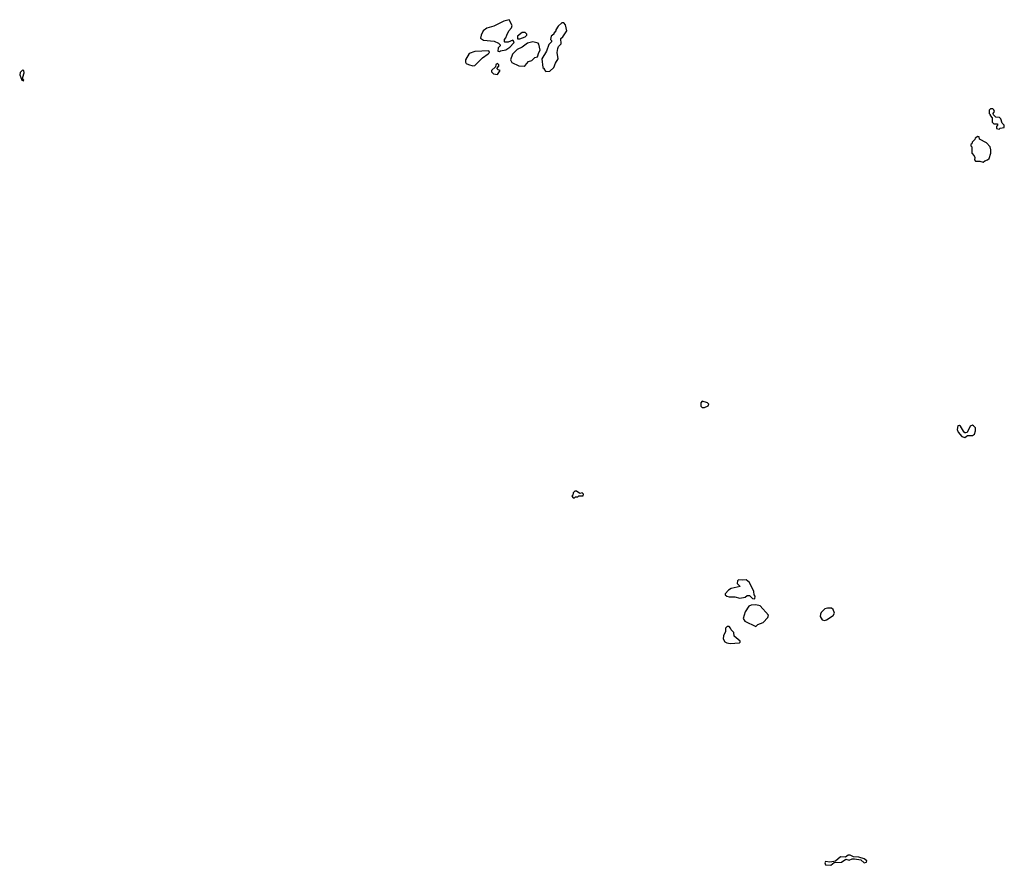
# Model space of a CAD drawing. Extents: x 2701205 to 2963787, y 496209 to 720276.
# Tile 50 of 154: x 2750740 to 2759922, y 662983 to 670870. Entities that reach past the tile are written whole.
import ezdxf

# ---------------------------------------------------------------- set-up
doc = ezdxf.new("R2010")
doc.units = 0

msp = doc.modelspace()

# ---------------------------------------------------------------- linework, layer by layer
at = {"layer": '0CON05XD'}
for points in [[(2755215, 670572.5), (2755225, 670580), (2755275, 670590), (2755310, 670615), (2755347.5, 670655), (2755350, 670665), (2755337.5, 670677.5), (2755295, 670660), (2755265, 670660), (2755260, 670665), (2755260, 670685), (2755275, 670700), (2755283, 670727), (2755302.5, 670765), (2755326.1, 670793.9), (2755332.5, 670815), (2755305, 670870), (2755255, 670857.5), (2755161.7, 670808.3), (2755095, 670790), (2755063.3, 670765), (2755043.3, 670725), (2755038.3, 670698.3), (2755065, 670677.5), (2755165, 670670), (2755205, 670650), (2755220, 670635), (2755220, 670625), (2755203, 670607), (2755200, 670575), (2755215, 670572.5)], [(2755648.3, 670388.3), (2755685, 670390), (2755722.5, 670425), (2755736.7, 670463.3), (2755762.5, 670505), (2755753.3, 670565), (2755758.3, 670601.7), (2755765, 670620), (2755790, 670645), (2755787.5, 670695), (2755805, 670710), (2755842.5, 670765), (2755831.7, 670821.7), (2755815, 670840), (2755795, 670840), (2755760.7, 670809.3), (2755740, 670775), (2755740, 670765), (2755720, 670745), (2755720, 670735), (2755697.5, 670715), (2755690, 670685), (2755700, 670675), (2755700, 670665), (2755675, 670640), (2755652.5, 670575), (2755610, 670505), (2755620, 670425), (2755630, 670415), (2755630, 670405), (2755648.3, 670388.3)], [(2755381.7, 670691.7), (2755405, 670692.5), (2755455, 670710), (2755470, 670725), (2755470, 670735), (2755455, 670750), (2755425, 670750), (2755383, 670717), (2755381.7, 670691.7)], [(2755445, 670437.5), (2755455, 670442.5), (2755485, 670480), (2755515, 670490), (2755543, 670517), (2755570, 670525), (2755580, 670565), (2755592.5, 670585), (2755581.7, 670641.7), (2755575, 670650), (2755525, 670662.5), (2755475, 670652.5), (2755425, 670612.5), (2755379.3, 670590.7), (2755335, 670550), (2755317.5, 670495), (2755330.7, 670470.7), (2755395, 670440), (2755445, 670437.5)], [(2754965, 670440), (2754985, 670442.5), (2755057, 670513), (2755109.3, 670550.7), (2755120, 670565), (2755115, 670580), (2754985, 670573.8), (2754932.5, 670555), (2754897.5, 670495), (2754897.5, 670475), (2754905, 670462.5), (2754925, 670452.5), (2754965, 670440)], [(2755195, 670360), (2755220, 670395), (2755201.7, 670401.7), (2755190, 670415), (2755210, 670435), (2755208.3, 670448.3), (2755195, 670460), (2755181.7, 670448.3), (2755178.3, 670431.7), (2755140, 670395), (2755140, 670385), (2755160, 670365), (2755195, 670360)], [(2750775, 670300), (2750780, 670305), (2750770, 670315), (2750770, 670335), (2750782.5, 670375), (2750780, 670395), (2750765, 670400), (2750745, 670377.5), (2750740, 670355), (2750760, 670305), (2750775, 670300)], [(2759875, 669850), (2759883, 669857), (2759920, 669865), (2759922.5, 669885), (2759902.5, 669905), (2759890, 669945), (2759878.3, 669958.3), (2759845, 669960), (2759821.7, 669981.7), (2759820, 669995), (2759830, 670015), (2759825, 670030), (2759815, 670040), (2759795, 670040), (2759782.5, 670025), (2759780, 669995), (2759790, 669985), (2759790, 669975), (2759810, 669955), (2759810, 669915), (2759825, 669900), (2759858.3, 669898.3), (2759860, 669885), (2759850, 669875), (2759850, 669855), (2759875, 669850)], [(2759725, 669540), (2759740, 669555), (2759765, 669562.5), (2759780, 669575), (2759797.5, 669625), (2759797.5, 669655), (2759790, 669685), (2759755, 669720), (2759690, 669755), (2759687, 669777), (2759675, 669780), (2759650, 669765), (2759648.3, 669751.7), (2759621.7, 669728.3), (2759618.3, 669711.7), (2759610, 669705), (2759610, 669695), (2759620, 669685), (2759620, 669625), (2759641.7, 669601.7), (2759647.5, 669585), (2759643, 669563), (2759655, 669550), (2759695, 669550), (2759725, 669540)], [(2757105, 667252), (2757125, 667252.5), (2757161.4, 667268.6), (2757165.8, 667285), (2757155, 667295.5), (2757105, 667311.2), (2757093.8, 667296.2), (2757093.1, 667265), (2757105, 667252)], [(2759555, 666972.5), (2759578.3, 666991.7), (2759625, 666991.2), (2759643.3, 667005), (2759653.3, 667035), (2759653, 667063), (2759635, 667082.5), (2759625, 667087.5), (2759605, 667077.5), (2759575, 667020), (2759565, 667017.5), (2759555, 667017.5), (2759541.7, 667031.7), (2759515, 667080), (2759505, 667086.7), (2759489.3, 667080.7), (2759483.6, 667046.4), (2759491.7, 667021.7), (2759525, 666982.5), (2759555, 666972.5)], [(2755915, 666410), (2755925, 666420), (2755945, 666420), (2755955, 666430), (2755995, 666430), (2755997.5, 666445), (2755985, 666457.5), (2755965, 666450), (2755931.7, 666471.7), (2755918.3, 666471.7), (2755903, 666457), (2755900, 666435), (2755890, 666425), (2755901.7, 666411.7), (2755915, 666410)], [(2757595, 665470), (2757600, 665495), (2757590, 665505), (2757587, 665537), (2757545, 665620), (2757515.8, 665645.8), (2757485, 665641.4), (2757442.5, 665645), (2757433.5, 665635), (2757432.5, 665612.5), (2757460, 665585), (2757374.3, 665565.7), (2757350.3, 665549.7), (2757320, 665515), (2757320, 665505), (2757333.9, 665493.9), (2757356.4, 665486.4), (2757408.3, 665488.3), (2757455, 665473.3), (2757507, 665483), (2757525, 665500), (2757545, 665500), (2757573, 665473), (2757595, 665470)], [(2757605, 665210), (2757625, 665230), (2757675, 665247.5), (2757715.8, 665294.2), (2757723.3, 665315), (2757645, 665402.5), (2757605, 665412.5), (2757560.7, 665409.3), (2757540.7, 665399.3), (2757505, 665347.5), (2757487.5, 665285), (2757501.7, 665261.7), (2757605, 665210)], [(2758245, 665267.5), (2758265, 665273.3), (2758325, 665312.5), (2758337.5, 665335), (2758325, 665370), (2758311.7, 665381.7), (2758275, 665382.5), (2758250, 665375), (2758215, 665340), (2758207.5, 665325), (2758206.7, 665305), (2758225, 665272.5), (2758245, 665267.5)], [(2757365, 665053.3), (2757451.7, 665058.3), (2757460, 665065), (2757460, 665075), (2757401.7, 665121.7), (2757400, 665155), (2757375, 665180), (2757370, 665195), (2757355, 665210), (2757338.3, 665211.7), (2757323.6, 665196.4), (2757323.3, 665165), (2757302.5, 665122.5), (2757300, 665095), (2757315, 665067.5), (2757335, 665057.5), (2757365, 665053.3)], [(2758305, 662983.3), (2758335, 663010), (2758405, 663013.3), (2758445, 663040), (2758475, 663032), (2758505, 663043.3), (2758525, 663043.3), (2758583, 663033), (2758615, 663006.7), (2758636.1, 663013.9), (2758640, 663025), (2758615, 663042.5), (2758565, 663060), (2758515, 663062.5), (2758485, 663076.7), (2758467, 663077), (2758441.7, 663058.3), (2758395, 663062.5), (2758346.7, 663023.3), (2758331.7, 663018.3), (2758296.7, 663013.3), (2758255, 663017.5), (2758247.5, 663005), (2758255, 662987.5), (2758305, 662983.3)]]:
    msp.add_lwpolyline(points, dxfattribs=at)

doc.saveas('drawing.dxf')
